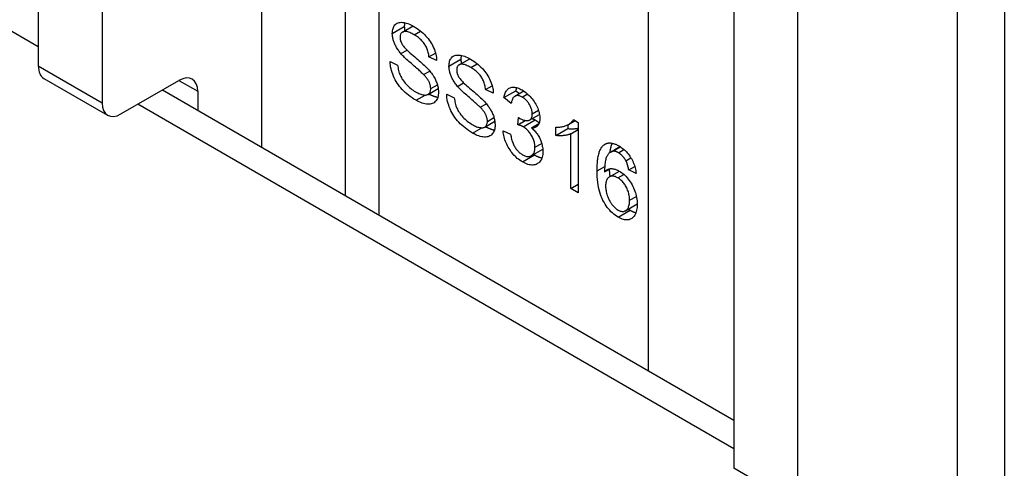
# Model space of a CAD drawing. Header units: inches. Extents: x 378.5 to 447.1, y 142.6 to 213.3.
# Tile 54 of 112: x 445.9 to 447.1, y 178.1 to 178.6. Entities that reach past the tile are written whole.
import ezdxf

# ---------------------------------------------------------------- set-up
doc = ezdxf.new("R2010")
doc.units = ezdxf.units.IN
doc.header["$MEASUREMENT"] = 0
doc.layers.add('Visible Edges(ANSI)', color=7, linetype='Continuous', lineweight=25)
doc.layers.add('Visible Tangent Edges(ANSI)', color=7, linetype='Continuous', lineweight=25)

msp = doc.modelspace()

# ---------------------------------------------------------------- linework, layer by layer
at = {"layer": 'Visible Edges(ANSI)'}
for p, q in [((446.327, 179.3968), (446.327, 178.3984)), ((445.9699, 179.3145), (445.9699, 178.5486)), ((446.0442, 179.2716), (446.0442, 178.5057)), ((447.0944, 179.1153), (447.0944, 177.074)), ((446.7796, 178.847), (446.7796, 178.0812)), ((446.8538, 178.8042), (446.8538, 178.0383)), ((446.3938, 178.5882), (446.4062, 178.5954)), ((446.392, 178.5633), (446.3991, 178.5673)), ((446.3794, 178.554), (446.3882, 178.5498)), ((446.4246, 178.5595), (446.4323, 178.5639)), ((446.4336, 178.5551), (446.4246, 178.5595)), ((446.4597, 178.5502), (446.4721, 178.5573)), ((446.4184, 178.5389), (446.4255, 178.543)), ((445.9764, 178.5344), (446.0506, 178.4916)), ((446.0661, 178.4931), (446.1336, 178.5321)), ((446.1145, 178.5211), (446.7796, 178.1371)), ((446.1556, 178.5194), (446.1556, 178.4974)), ((446.4236, 178.5159), (446.4354, 178.5227)), ((446.458, 178.5252), (446.465, 178.5293)), ((446.4906, 178.5214), (446.4982, 178.5258)), ((446.4995, 178.5171), (446.4906, 178.5214)), ((446.5118, 178.5121), (446.5257, 178.5201)), ((446.5246, 178.5137), (446.535, 178.5198)), ((446.5257, 178.5201), (446.5299, 178.5168)), ((446.4453, 178.516), (446.4541, 178.5117)), ((446.5205, 178.5053), (446.5118, 178.5121)), ((446.4843, 178.5008), (446.4915, 178.505)), ((446.5281, 178.4806), (446.529, 178.4889)), ((446.5281, 178.4806), (446.5366, 178.4855)), ((446.542, 178.4861), (446.5533, 178.4926)), ((446.5872, 178.481), (446.5947, 178.4854)), ((446.5929, 178.4865), (446.5985, 178.4832)), ((446.4896, 178.4779), (446.5013, 178.4846)), ((446.5109, 178.4734), (446.5196, 178.4697)), ((446.544, 178.4769), (446.5527, 178.482)), ((446.5724, 178.4681), (446.5724, 178.4778)), ((446.5724, 178.4681), (446.5863, 178.4761)), ((446.5863, 178.4806), (446.5863, 178.4761)), ((446.5898, 178.4701), (446.5985, 178.4751)), ((446.5985, 178.4832), (446.5985, 178.4013)), ((446.5898, 178.4063), (446.5898, 178.4701)), ((446.5437, 178.4446), (446.5571, 178.4523)), ((446.636, 178.4488), (446.647, 178.4551)), ((446.6379, 178.4496), (446.6473, 178.455)), ((446.6539, 178.4387), (446.6598, 178.4421)), ((446.629, 178.4257), (446.6354, 178.4294)), ((446.6572, 178.4281), (446.6642, 178.4322)), ((446.6658, 178.424), (446.6572, 178.4281)), ((446.6346, 178.4199), (446.6463, 178.4266)), ((446.5898, 178.4063), (446.5985, 178.4113)), ((446.5985, 178.4013), (446.5898, 178.4063)), ((446.6535, 178.3806), (446.6671, 178.3885))]:
    msp.add_line(p, q, dxfattribs=at)
at = {"layer": 'Visible Edges(ANSI)', "flags": 128}
for points in [[(446.382, 178.5868), (446.3821, 178.5883), (446.3822, 178.5897), (446.3824, 178.5911), (446.3828, 178.5923), (446.3832, 178.5935), (446.3837, 178.5946), (446.3843, 178.5957), (446.3851, 178.5966), (446.3859, 178.5974), (446.3868, 178.5981), (446.3877, 178.5987), (446.3888, 178.5991), (446.39, 178.5995), (446.3912, 178.5996), (446.3925, 178.5997), (446.394, 178.5996), (446.3954, 178.5994), (446.397, 178.5991), (446.3985, 178.5987), (446.4001, 178.5981), (446.4018, 178.5975), (446.4035, 178.5967), (446.4052, 178.5959), (446.407, 178.5949)], [(446.4073, 178.5852), (446.406, 178.5859), (446.4046, 178.5866), (446.4034, 178.5872), (446.4022, 178.5877), (446.4011, 178.5882), (446.4, 178.5885), (446.399, 178.5888), (446.398, 178.5889), (446.3972, 178.589), (446.3964, 178.589), (446.3956, 178.5889), (446.3949, 178.5887), (446.3943, 178.5885), (446.3937, 178.5882), (446.3932, 178.5878), (446.3928, 178.5874), (446.3923, 178.587), (446.392, 178.5864), (446.3917, 178.5859), (446.3915, 178.5853), (446.3913, 178.5846), (446.3911, 178.5839), (446.391, 178.5831), (446.391, 178.5823)], [(446.3964, 178.5992), (446.3964, 178.5991), (446.3963, 178.5989), (446.3963, 178.5987), (446.3963, 178.5985), (446.3962, 178.5984), (446.3962, 178.5982), (446.3962, 178.598), (446.3961, 178.5978), (446.3961, 178.5977), (446.3961, 178.5975), (446.3961, 178.5973), (446.3961, 178.5971), (446.396, 178.5969), (446.396, 178.5967), (446.396, 178.5966), (446.396, 178.5964), (446.396, 178.5962), (446.396, 178.596), (446.396, 178.5958), (446.3959, 178.5956), (446.3959, 178.5954), (446.3959, 178.5952), (446.3959, 178.595), (446.3959, 178.5948)], [(446.3959, 178.5948), (446.3959, 178.5946), (446.3959, 178.5944), (446.3959, 178.5942), (446.396, 178.594), (446.396, 178.5938), (446.396, 178.5936), (446.396, 178.5933), (446.396, 178.5931), (446.396, 178.5929), (446.396, 178.5927), (446.396, 178.5925), (446.3961, 178.5923), (446.3961, 178.5921), (446.3961, 178.5919), (446.3961, 178.5917), (446.3962, 178.5914), (446.3962, 178.5912), (446.3962, 178.591), (446.3962, 178.5908), (446.3963, 178.5906), (446.3963, 178.5904), (446.3964, 178.5902), (446.3964, 178.5899), (446.3964, 178.5897)], [(446.407, 178.5949), (446.4089, 178.5937), (446.4108, 178.5925), (446.4126, 178.5912), (446.4144, 178.5899), (446.4161, 178.5885), (446.4177, 178.587), (446.4193, 178.5855), (446.4208, 178.584), (446.4223, 178.5823), (446.4237, 178.5807), (446.425, 178.579), (446.4262, 178.5773), (446.4273, 178.5755), (446.4283, 178.5737), (446.4293, 178.5719), (446.4301, 178.57), (446.4309, 178.5681), (446.4316, 178.5662), (446.4321, 178.5643), (446.4326, 178.5625), (446.433, 178.5606), (446.4333, 178.5588), (446.4335, 178.557), (446.4336, 178.5551)], [(446.392, 178.5633), (446.3912, 178.5642), (446.3904, 178.5652), (446.3897, 178.5662), (446.389, 178.5672), (446.3883, 178.5682), (446.3876, 178.5692), (446.387, 178.5702), (446.3864, 178.5712), (446.3859, 178.5722), (446.3854, 178.5732), (446.3849, 178.5742), (446.3845, 178.5752), (446.3841, 178.5762), (446.3837, 178.5772), (446.3834, 178.5782), (446.3831, 178.5791), (446.3829, 178.5801), (446.3826, 178.5811), (446.3824, 178.582), (446.3823, 178.583), (446.3822, 178.584), (446.3821, 178.5849), (446.382, 178.5858), (446.382, 178.5868)], [(446.391, 178.5823), (446.391, 178.582), (446.391, 178.5816), (446.3911, 178.5812), (446.3911, 178.5809), (446.3911, 178.5805), (446.3912, 178.5801), (446.3913, 178.5797), (446.3913, 178.5794), (446.3914, 178.579), (446.3915, 178.5786), (446.3916, 178.5783), (446.3917, 178.5779), (446.3918, 178.5775), (446.392, 178.5772), (446.3921, 178.5768), (446.3922, 178.5764), (446.3924, 178.5761), (446.3926, 178.5757), (446.3927, 178.5753), (446.3929, 178.5749), (446.3931, 178.5746), (446.3933, 178.5742), (446.3935, 178.5738), (446.3938, 178.5735)], [(446.4246, 178.5595), (446.4245, 178.5608), (446.4243, 178.5622), (446.4241, 178.5635), (446.4238, 178.5647), (446.4235, 178.566), (446.4231, 178.5672), (446.4226, 178.5684), (446.4222, 178.5696), (446.4216, 178.5707), (446.421, 178.5719), (446.4204, 178.573), (446.4197, 178.574), (446.419, 178.5751), (446.4182, 178.5761), (446.4174, 178.5771), (446.4165, 178.5781), (446.4155, 178.5791), (446.4145, 178.58), (446.4135, 178.5809), (446.4124, 178.5818), (446.4112, 178.5827), (446.41, 178.5835), (446.4087, 178.5844), (446.4073, 178.5852)], [(446.3938, 178.5735), (446.3943, 178.5727), (446.3949, 178.5719), (446.3957, 178.5709), (446.3966, 178.57), (446.3976, 178.5689), (446.3987, 178.5678), (446.3999, 178.5666), (446.4013, 178.5653), (446.4028, 178.5639), (446.4044, 178.5625), (446.4061, 178.561), (446.408, 178.5595), (446.4098, 178.5579), (446.4116, 178.5564), (446.4132, 178.555), (446.4148, 178.5536), (446.4163, 178.5523), (446.4176, 178.5511), (446.4189, 178.5499), (446.42, 178.5489), (446.4211, 178.5478), (446.4221, 178.5469), (446.4229, 178.546), (446.4237, 178.5452)], [(446.4096, 178.509), (446.4072, 178.5104), (446.4049, 178.5118), (446.4028, 178.5133), (446.4007, 178.5149), (446.3987, 178.5165), (446.3969, 178.5181), (446.3951, 178.5198), (446.3934, 178.5215), (446.3919, 178.5233), (446.3904, 178.5251), (446.389, 178.527), (446.3877, 178.5289), (446.3864, 178.5308), (446.3853, 178.5329), (446.3843, 178.5349), (446.3833, 178.5371), (446.3824, 178.5392), (446.3817, 178.5414), (446.381, 178.5435), (446.3805, 178.5456), (446.38, 178.5477), (446.3797, 178.5498), (446.3795, 178.5519), (446.3794, 178.554)], [(446.4184, 178.5389), (446.4179, 178.5394), (446.4173, 178.54), (446.4165, 178.5407), (446.4157, 178.5415), (446.4148, 178.5423), (446.4138, 178.5432), (446.4127, 178.5442), (446.4115, 178.5452), (446.4102, 178.5464), (446.4088, 178.5476), (446.4073, 178.5488), (446.4058, 178.5502), (446.4042, 178.5516), (446.4027, 178.5529), (446.4012, 178.5541), (446.3999, 178.5554), (446.3986, 178.5565), (446.3974, 178.5576), (446.3963, 178.5587), (446.3953, 178.5597), (446.3944, 178.5607), (446.3935, 178.5616), (446.3927, 178.5624), (446.392, 178.5633)], [(446.4479, 178.5487), (446.448, 178.5502), (446.4481, 178.5517), (446.4484, 178.553), (446.4487, 178.5543), (446.4491, 178.5555), (446.4496, 178.5566), (446.4503, 178.5576), (446.451, 178.5585), (446.4518, 178.5594), (446.4527, 178.5601), (446.4537, 178.5606), (446.4547, 178.5611), (446.4559, 178.5614), (446.4571, 178.5616), (446.4585, 178.5616), (446.4599, 178.5616), (446.4614, 178.5614), (446.4629, 178.561), (446.4644, 178.5606), (446.466, 178.5601), (446.4677, 178.5594), (446.4694, 178.5587), (446.4711, 178.5578), (446.4729, 178.5568)], [(446.4623, 178.5612), (446.4623, 178.561), (446.4622, 178.5608), (446.4622, 178.5607), (446.4622, 178.5605), (446.4621, 178.5603), (446.4621, 178.5601), (446.4621, 178.56), (446.4621, 178.5598), (446.462, 178.5596), (446.462, 178.5594), (446.462, 178.5592), (446.462, 178.5591), (446.4619, 178.5589), (446.4619, 178.5587), (446.4619, 178.5585), (446.4619, 178.5583), (446.4619, 178.5581), (446.4619, 178.5579), (446.4619, 178.5577), (446.4619, 178.5575), (446.4619, 178.5574), (446.4619, 178.5572), (446.4619, 178.557), (446.4619, 178.5568)], [(446.4619, 178.5568), (446.4619, 178.5565), (446.4619, 178.5563), (446.4619, 178.5561), (446.4619, 178.5559), (446.4619, 178.5557), (446.4619, 178.5555), (446.4619, 178.5553), (446.4619, 178.5551), (446.4619, 178.5549), (446.4619, 178.5547), (446.462, 178.5544), (446.462, 178.5542), (446.462, 178.554), (446.462, 178.5538), (446.462, 178.5536), (446.4621, 178.5534), (446.4621, 178.5532), (446.4621, 178.553), (446.4622, 178.5527), (446.4622, 178.5525), (446.4622, 178.5523), (446.4623, 178.5521), (446.4623, 178.5519), (446.4623, 178.5517)], [(446.4729, 178.5568), (446.4748, 178.5557), (446.4767, 178.5545), (446.4785, 178.5532), (446.4803, 178.5518), (446.482, 178.5504), (446.4836, 178.549), (446.4852, 178.5475), (446.4868, 178.5459), (446.4882, 178.5443), (446.4896, 178.5426), (446.4909, 178.5409), (446.4921, 178.5392), (446.4932, 178.5374), (446.4942, 178.5356), (446.4952, 178.5338), (446.496, 178.5319), (446.4968, 178.53), (446.4975, 178.5282), (446.4981, 178.5263), (446.4985, 178.5244), (446.4989, 178.5226), (446.4992, 178.5207), (446.4994, 178.5189), (446.4995, 178.5171)], [(446.3882, 178.5498), (446.3884, 178.5482), (446.3886, 178.5466), (446.3889, 178.5451), (446.3893, 178.5436), (446.3897, 178.5421), (446.3901, 178.5407), (446.3906, 178.5393), (446.3912, 178.538), (446.3918, 178.5367), (446.3925, 178.5354), (446.3932, 178.5341), (446.3941, 178.5328), (446.395, 178.5315), (446.396, 178.5302), (446.3971, 178.5288), (446.3983, 178.5275), (446.3995, 178.5263), (446.4008, 178.525), (446.4021, 178.5239), (446.4034, 178.5228), (446.4048, 178.5217), (446.4062, 178.5207), (446.4076, 178.5197), (446.4091, 178.5188)], [(446.4237, 178.5452), (446.4247, 178.544), (446.4256, 178.5429), (446.4266, 178.5418), (446.4274, 178.5406), (446.4282, 178.5395), (446.429, 178.5384), (446.4298, 178.5372), (446.4304, 178.5361), (446.4311, 178.535), (446.4317, 178.5338), (446.4322, 178.5327), (446.4328, 178.5316), (446.4332, 178.5305), (446.4337, 178.5294), (446.434, 178.5282), (446.4344, 178.5271), (446.4347, 178.526), (446.435, 178.5249), (446.4352, 178.5238), (446.4354, 178.5227), (446.4355, 178.5216), (446.4356, 178.5205), (446.4357, 178.5194), (446.4357, 178.5183)], [(446.458, 178.5252), (446.4571, 178.5262), (446.4563, 178.5272), (446.4556, 178.5282), (446.4549, 178.5292), (446.4542, 178.5302), (446.4535, 178.5312), (446.4529, 178.5322), (446.4524, 178.5332), (446.4518, 178.5342), (446.4513, 178.5352), (446.4508, 178.5361), (446.4504, 178.5371), (446.45, 178.5381), (446.4497, 178.5391), (446.4493, 178.5401), (446.449, 178.5411), (446.4488, 178.5421), (446.4486, 178.543), (446.4484, 178.544), (446.4482, 178.5449), (446.4481, 178.5459), (446.448, 178.5468), (446.4479, 178.5478), (446.4479, 178.5487)], [(446.4733, 178.5471), (446.4719, 178.5479), (446.4706, 178.5486), (446.4693, 178.5492), (446.4681, 178.5497), (446.467, 178.5501), (446.4659, 178.5505), (446.4649, 178.5507), (446.464, 178.5509), (446.4631, 178.551), (446.4623, 178.5509), (446.4615, 178.5508), (446.4608, 178.5507), (446.4602, 178.5504), (446.4596, 178.5501), (446.4591, 178.5498), (446.4587, 178.5494), (446.4583, 178.5489), (446.4579, 178.5484), (446.4576, 178.5478), (446.4574, 178.5472), (446.4572, 178.5466), (446.457, 178.5458), (446.457, 178.5451), (446.4569, 178.5443)], [(446.4569, 178.5443), (446.4569, 178.5439), (446.457, 178.5435), (446.457, 178.5432), (446.457, 178.5428), (446.4571, 178.5424), (446.4571, 178.5421), (446.4572, 178.5417), (446.4572, 178.5413), (446.4573, 178.541), (446.4574, 178.5406), (446.4575, 178.5402), (446.4576, 178.5398), (446.4577, 178.5395), (446.4579, 178.5391), (446.458, 178.5387), (446.4582, 178.5384), (446.4583, 178.538), (446.4585, 178.5376), (446.4587, 178.5373), (446.4588, 178.5369), (446.459, 178.5365), (446.4592, 178.5361), (446.4595, 178.5358), (446.4597, 178.5354)], [(446.4906, 178.5214), (446.4904, 178.5228), (446.4902, 178.5241), (446.49, 178.5254), (446.4897, 178.5267), (446.4894, 178.5279), (446.489, 178.5292), (446.4886, 178.5304), (446.4881, 178.5315), (446.4875, 178.5327), (446.487, 178.5338), (446.4863, 178.5349), (446.4857, 178.536), (446.4849, 178.537), (446.4841, 178.5381), (446.4833, 178.5391), (446.4824, 178.5401), (446.4815, 178.541), (446.4805, 178.542), (446.4794, 178.5429), (446.4783, 178.5438), (446.4771, 178.5446), (446.4759, 178.5455), (446.4746, 178.5463), (446.4733, 178.5471)], [(446.4267, 178.5226), (446.4267, 178.5232), (446.4266, 178.5239), (446.4266, 178.5245), (446.4265, 178.5252), (446.4264, 178.5258), (446.4262, 178.5265), (446.426, 178.5271), (446.4258, 178.5278), (446.4256, 178.5284), (446.4254, 178.5291), (446.4251, 178.5297), (446.4248, 178.5304), (446.4244, 178.5311), (446.4241, 178.5317), (446.4237, 178.5324), (446.4232, 178.5331), (446.4227, 178.5338), (446.4222, 178.5345), (446.4217, 178.5352), (446.4211, 178.5359), (446.4205, 178.5367), (446.4198, 178.5374), (446.4191, 178.5381), (446.4184, 178.5389)], [(446.4597, 178.5354), (446.4602, 178.5346), (446.4608, 178.5338), (446.4616, 178.5329), (446.4625, 178.5319), (446.4635, 178.5308), (446.4646, 178.5297), (446.4658, 178.5285), (446.4672, 178.5272), (446.4687, 178.5259), (446.4703, 178.5245), (446.472, 178.523), (446.4739, 178.5214), (446.4757, 178.5199), (446.4775, 178.5184), (446.4792, 178.5169), (446.4807, 178.5156), (446.4822, 178.5143), (446.4835, 178.513), (446.4848, 178.5119), (446.486, 178.5108), (446.487, 178.5098), (446.488, 178.5088), (446.4888, 178.5079), (446.4896, 178.5071)], [(446.4091, 178.5188), (446.4104, 178.5181), (446.4117, 178.5175), (446.413, 178.5169), (446.4142, 178.5164), (446.4153, 178.516), (446.4164, 178.5157), (446.4175, 178.5154), (446.4186, 178.5152), (446.4196, 178.5151), (446.4205, 178.5151), (446.4214, 178.5152), (446.4222, 178.5153), (446.4229, 178.5156), (446.4236, 178.5159), (446.4242, 178.5163), (446.4247, 178.5167), (446.4252, 178.5173), (446.4256, 178.5179), (446.4259, 178.5185), (446.4262, 178.5192), (446.4264, 178.52), (446.4266, 178.5208), (446.4267, 178.5217), (446.4267, 178.5226)], [(446.4843, 178.5008), (446.4838, 178.5014), (446.4832, 178.502), (446.4824, 178.5026), (446.4816, 178.5034), (446.4807, 178.5042), (446.4797, 178.5051), (446.4786, 178.5061), (446.4774, 178.5072), (446.4761, 178.5083), (446.4747, 178.5095), (446.4733, 178.5108), (446.4717, 178.5121), (446.4701, 178.5135), (446.4686, 178.5148), (446.4671, 178.5161), (446.4658, 178.5173), (446.4645, 178.5185), (446.4634, 178.5196), (446.4623, 178.5206), (446.4612, 178.5217), (446.4603, 178.5226), (446.4594, 178.5235), (446.4587, 178.5244), (446.458, 178.5252)], [(446.5118, 178.5121), (446.5121, 178.5136), (446.5124, 178.515), (446.5129, 178.5162), (446.5133, 178.5174), (446.5138, 178.5185), (446.5144, 178.5195), (446.5151, 178.5204), (446.5157, 178.5212), (446.5165, 178.522), (446.5173, 178.5226), (446.5181, 178.5231), (446.519, 178.5235), (446.52, 178.5239), (446.521, 178.5241), (446.522, 178.5242), (446.5231, 178.5243), (446.5242, 178.5242), (446.5254, 178.524), (446.5266, 178.5238), (446.5278, 178.5234), (446.5291, 178.5229), (446.5304, 178.5224), (446.5317, 178.5217), (446.5331, 178.521)], [(446.5266, 178.5238), (446.5266, 178.5236), (446.5265, 178.5235), (446.5265, 178.5233), (446.5264, 178.5232), (446.5264, 178.5231), (446.5263, 178.5229), (446.5263, 178.5228), (446.5263, 178.5226), (446.5262, 178.5225), (446.5262, 178.5223), (446.5261, 178.5222), (446.5261, 178.522), (446.5261, 178.5219), (446.526, 178.5217), (446.526, 178.5216), (446.526, 178.5214), (446.5259, 178.5213), (446.5259, 178.5211), (446.5259, 178.5209), (446.5258, 178.5208), (446.5258, 178.5206), (446.5258, 178.5205), (446.5257, 178.5203), (446.5257, 178.5201)], [(446.5331, 178.521), (446.5345, 178.5201), (446.5359, 178.5192), (446.5373, 178.5181), (446.5386, 178.517), (446.5399, 178.5159), (446.5412, 178.5146), (446.5425, 178.5133), (446.5437, 178.512), (446.5449, 178.5105), (446.546, 178.5091), (446.5471, 178.5076), (446.548, 178.5061), (446.5489, 178.5046), (446.5498, 178.503), (446.5505, 178.5014), (446.5512, 178.4998), (446.5518, 178.4982), (446.5523, 178.4967), (446.5528, 178.4951), (446.5531, 178.4936), (446.5534, 178.4921), (446.5536, 178.4907), (446.5537, 178.4893), (446.5538, 178.4879)], [(446.4357, 178.5183), (446.4356, 178.5167), (446.4355, 178.5152), (446.4352, 178.5138), (446.4349, 178.5124), (446.4344, 178.5112), (446.4339, 178.51), (446.4332, 178.5089), (446.4325, 178.5079), (446.4316, 178.507), (446.4307, 178.5062), (446.4296, 178.5056), (446.4285, 178.5051), (446.4273, 178.5047), (446.426, 178.5044), (446.4246, 178.5043), (446.4232, 178.5043), (446.4216, 178.5044), (446.42, 178.5047), (446.4184, 178.5051), (446.4167, 178.5056), (446.415, 178.5063), (446.4132, 178.507), (446.4114, 178.5079), (446.4096, 178.509)], [(446.4245, 178.5164), (446.425, 178.5162), (446.4254, 178.5159), (446.4259, 178.5157), (446.4264, 178.5154), (446.4268, 178.5152), (446.4273, 178.515), (446.4277, 178.5148), (446.4282, 178.5146), (446.4286, 178.5144), (446.4291, 178.5142), (446.4295, 178.5141), (446.4299, 178.5139), (446.4304, 178.5137), (446.4308, 178.5136), (446.4312, 178.5135), (446.4316, 178.5133), (446.4321, 178.5132), (446.4325, 178.5131), (446.4329, 178.513), (446.4333, 178.5129), (446.4337, 178.5128), (446.4341, 178.5127), (446.4345, 178.5126), (446.4349, 178.5126)], [(446.4755, 178.4709), (446.4731, 178.4723), (446.4708, 178.4738), (446.4687, 178.4753), (446.4666, 178.4768), (446.4647, 178.4784), (446.4628, 178.48), (446.461, 178.4817), (446.4594, 178.4834), (446.4578, 178.4852), (446.4563, 178.487), (446.4549, 178.4889), (446.4536, 178.4908), (446.4524, 178.4928), (446.4512, 178.4948), (446.4502, 178.4969), (446.4492, 178.499), (446.4483, 178.5012), (446.4476, 178.5033), (446.4469, 178.5054), (446.4464, 178.5075), (446.4459, 178.5097), (446.4456, 178.5118), (446.4454, 178.5139), (446.4453, 178.516)], [(446.4541, 178.5117), (446.4543, 178.5101), (446.4546, 178.5085), (446.4548, 178.507), (446.4552, 178.5055), (446.4556, 178.5041), (446.456, 178.5026), (446.4565, 178.5013), (446.4571, 178.4999), (446.4577, 178.4986), (446.4584, 178.4973), (446.4591, 178.496), (446.46, 178.4947), (446.4609, 178.4934), (446.4619, 178.4921), (446.463, 178.4908), (446.4642, 178.4895), (446.4654, 178.4882), (446.4667, 178.487), (446.468, 178.4858), (446.4693, 178.4847), (446.4707, 178.4836), (446.4721, 178.4826), (446.4736, 178.4817), (446.475, 178.4808)], [(446.5332, 178.5127), (446.5324, 178.5131), (446.5316, 178.5135), (446.5308, 178.5138), (446.5301, 178.5141), (446.5293, 178.5143), (446.5286, 178.5144), (446.5279, 178.5145), (446.5272, 178.5145), (446.5266, 178.5144), (446.526, 178.5143), (446.5254, 178.5141), (446.5248, 178.5139), (446.5243, 178.5135), (446.5238, 178.5131), (446.5233, 178.5127), (446.5228, 178.5121), (446.5224, 178.5115), (446.522, 178.5108), (446.5217, 178.5101), (446.5214, 178.5093), (446.5211, 178.5084), (446.5209, 178.5074), (446.5207, 178.5064), (446.5205, 178.5053)], [(446.5448, 178.4932), (446.5448, 178.4941), (446.5447, 178.4951), (446.5446, 178.496), (446.5445, 178.4969), (446.5443, 178.4978), (446.544, 178.4987), (446.5437, 178.4996), (446.5434, 178.5006), (446.543, 178.5015), (446.5426, 178.5024), (446.5421, 178.5033), (446.5416, 178.5042), (446.541, 178.5051), (446.5405, 178.506), (446.5399, 178.5068), (446.5392, 178.5076), (446.5386, 178.5084), (446.5379, 178.5091), (446.5372, 178.5098), (446.5365, 178.5104), (446.5357, 178.511), (446.5349, 178.5116), (446.5341, 178.5121), (446.5332, 178.5127)], [(446.4926, 178.4845), (446.4926, 178.4852), (446.4926, 178.4858), (446.4925, 178.4865), (446.4924, 178.4871), (446.4923, 178.4878), (446.4921, 178.4884), (446.492, 178.4891), (446.4918, 178.4897), (446.4915, 178.4904), (446.4913, 178.491), (446.491, 178.4917), (446.4907, 178.4924), (446.4904, 178.493), (446.49, 178.4937), (446.4896, 178.4944), (446.4891, 178.4951), (446.4887, 178.4958), (446.4881, 178.4965), (446.4876, 178.4972), (446.487, 178.4979), (446.4864, 178.4986), (446.4857, 178.4993), (446.485, 178.5001), (446.4843, 178.5008)], [(446.4896, 178.5071), (446.4906, 178.506), (446.4916, 178.5048), (446.4925, 178.5037), (446.4933, 178.5026), (446.4942, 178.5014), (446.4949, 178.5003), (446.4957, 178.4992), (446.4964, 178.498), (446.497, 178.4969), (446.4976, 178.4958), (446.4982, 178.4947), (446.4987, 178.4935), (446.4991, 178.4924), (446.4996, 178.4913), (446.5, 178.4902), (446.5003, 178.4891), (446.5006, 178.488), (446.5009, 178.4868), (446.5011, 178.4857), (446.5013, 178.4846), (446.5014, 178.4835), (446.5015, 178.4824), (446.5016, 178.4814), (446.5016, 178.4803)], [(446.529, 178.4889), (446.5291, 178.4888), (446.5291, 178.4887), (446.5292, 178.4887), (446.5293, 178.4886), (446.5294, 178.4886), (446.5294, 178.4885), (446.5295, 178.4885), (446.5296, 178.4885), (446.5296, 178.4884), (446.5297, 178.4884), (446.5297, 178.4883), (446.5298, 178.4883), (446.5299, 178.4883), (446.5299, 178.4882), (446.53, 178.4882), (446.53, 178.4881), (446.5301, 178.4881), (446.5301, 178.4881), (446.5302, 178.4881), (446.5302, 178.488), (446.5303, 178.488), (446.5303, 178.488), (446.5304, 178.4879), (446.5304, 178.4879)], [(446.5304, 178.4879), (446.5313, 178.4874), (446.5322, 178.487), (446.5331, 178.4866), (446.534, 178.4862), (446.5348, 178.4859), (446.5357, 178.4857), (446.5365, 178.4855), (446.5373, 178.4854), (446.5381, 178.4854), (446.5389, 178.4854), (446.5396, 178.4854), (446.5404, 178.4855), (446.5411, 178.4857), (446.5417, 178.4859), (446.5423, 178.4863), (446.5429, 178.4867), (446.5433, 178.4872), (446.5437, 178.4878), (446.5441, 178.4885), (446.5443, 178.4893), (446.5446, 178.4901), (446.5447, 178.4911), (446.5448, 178.4921), (446.5448, 178.4932)], [(446.5538, 178.4879), (446.5538, 178.487), (446.5537, 178.4862), (446.5536, 178.4854), (446.5535, 178.4846), (446.5534, 178.4839), (446.5532, 178.4832), (446.5529, 178.4825), (446.5527, 178.4818), (446.5524, 178.4812), (446.5521, 178.4807), (446.5517, 178.4801), (446.5513, 178.4796), (446.5509, 178.4792), (446.5504, 178.4787), (446.55, 178.4784), (446.5494, 178.478), (446.5489, 178.4777), (446.5483, 178.4775), (446.5477, 178.4773), (446.547, 178.4771), (446.5463, 178.477), (446.5456, 178.4769), (446.5448, 178.4769), (446.544, 178.4769)], [(446.5449, 178.4877), (446.545, 178.4877), (446.5452, 178.4876), (446.5453, 178.4876), (446.5455, 178.4875), (446.5456, 178.4874), (446.5457, 178.4874), (446.5459, 178.4873), (446.546, 178.4873), (446.5462, 178.4872), (446.5463, 178.4871), (446.5464, 178.4871), (446.5466, 178.487), (446.5467, 178.487), (446.5468, 178.4869), (446.547, 178.4868), (446.5471, 178.4868), (446.5472, 178.4867), (446.5474, 178.4866), (446.5475, 178.4866), (446.5476, 178.4865), (446.5477, 178.4864), (446.5478, 178.4864), (446.548, 178.4863), (446.5481, 178.4862)], [(446.5481, 178.4862), (446.5483, 178.4861), (446.5485, 178.486), (446.5487, 178.4859), (446.549, 178.4857), (446.5492, 178.4856), (446.5494, 178.4854), (446.5496, 178.4853), (446.5498, 178.4852), (446.55, 178.485), (446.5502, 178.4849), (446.5504, 178.4847), (446.5506, 178.4846), (446.5508, 178.4844), (446.551, 178.4842), (446.5512, 178.4841), (446.5514, 178.4839), (446.5516, 178.4838), (446.5518, 178.4836), (446.552, 178.4834), (446.5522, 178.4833), (446.5524, 178.4831), (446.5526, 178.4829), (446.5528, 178.4827), (446.553, 178.4826)], [(446.5724, 178.4778), (446.5736, 178.4777), (446.5748, 178.4778), (446.576, 178.4778), (446.5771, 178.4779), (446.5782, 178.478), (446.5792, 178.4782), (446.5803, 178.4784), (446.5813, 178.4786), (446.5823, 178.4789), (446.5833, 178.4792), (446.5842, 178.4796), (446.5851, 178.48), (446.586, 178.4804), (446.5869, 178.4809), (446.5877, 178.4813), (446.5884, 178.4818), (446.5891, 178.4823), (446.5898, 178.4828), (446.5904, 178.4834), (446.591, 178.484), (446.5915, 178.4846), (446.592, 178.4852), (446.5925, 178.4858), (446.5929, 178.4865)], [(446.475, 178.4808), (446.4764, 178.4801), (446.4776, 178.4794), (446.4789, 178.4788), (446.4801, 178.4783), (446.4812, 178.4779), (446.4824, 178.4776), (446.4834, 178.4773), (446.4845, 178.4772), (446.4855, 178.4771), (446.4864, 178.4771), (446.4873, 178.4771), (446.4881, 178.4773), (446.4888, 178.4775), (446.4895, 178.4778), (446.4901, 178.4782), (446.4906, 178.4787), (446.4911, 178.4792), (446.4915, 178.4798), (446.4918, 178.4805), (446.4921, 178.4812), (446.4923, 178.4819), (446.4925, 178.4827), (446.4926, 178.4836), (446.4926, 178.4845)], [(446.5016, 178.4803), (446.5016, 178.4787), (446.5014, 178.4772), (446.5012, 178.4757), (446.5008, 178.4744), (446.5003, 178.4731), (446.4998, 178.472), (446.4991, 178.4709), (446.4984, 178.4698), (446.4975, 178.4689), (446.4966, 178.4682), (446.4956, 178.4675), (446.4944, 178.467), (446.4932, 178.4666), (446.4919, 178.4664), (446.4906, 178.4662), (446.4891, 178.4662), (446.4875, 178.4664), (446.486, 178.4666), (446.4843, 178.467), (446.4826, 178.4676), (446.4809, 178.4682), (446.4792, 178.469), (446.4773, 178.4699), (446.4755, 178.4709)], [(446.4904, 178.4784), (446.4909, 178.4781), (446.4914, 178.4779), (446.4918, 178.4776), (446.4923, 178.4774), (446.4927, 178.4772), (446.4932, 178.477), (446.4936, 178.4768), (446.4941, 178.4766), (446.4945, 178.4764), (446.495, 178.4762), (446.4954, 178.476), (446.4958, 178.4759), (446.4963, 178.4757), (446.4967, 178.4755), (446.4971, 178.4754), (446.4976, 178.4753), (446.498, 178.4752), (446.4984, 178.475), (446.4988, 178.4749), (446.4992, 178.4748), (446.4996, 178.4747), (446.5, 178.4747), (446.5004, 178.4746), (446.5008, 178.4745)], [(446.5334, 178.4374), (446.5319, 178.4384), (446.5304, 178.4394), (446.5289, 178.4404), (446.5275, 178.4415), (446.5262, 178.4427), (446.5249, 178.444), (446.5236, 178.4453), (446.5224, 178.4467), (446.5212, 178.4481), (446.5201, 178.4496), (446.519, 178.4512), (446.5179, 178.4528), (446.517, 178.4545), (446.516, 178.4561), (446.5152, 178.4578), (446.5144, 178.4595), (446.5137, 178.4612), (446.5131, 178.4629), (446.5126, 178.4647), (446.5121, 178.4664), (446.5117, 178.4681), (446.5114, 178.4699), (446.5111, 178.4717), (446.5109, 178.4734)], [(446.5342, 178.4782), (446.534, 178.4783), (446.5338, 178.4784), (446.5335, 178.4786), (446.5333, 178.4787), (446.5331, 178.4788), (446.5329, 178.4789), (446.5326, 178.479), (446.5324, 178.4791), (446.5322, 178.4792), (446.5319, 178.4793), (446.5317, 178.4794), (446.5314, 178.4795), (446.5312, 178.4796), (446.5309, 178.4797), (446.5306, 178.4798), (446.5304, 178.4799), (446.5301, 178.48), (446.5298, 178.4801), (446.5295, 178.4802), (446.5293, 178.4803), (446.529, 178.4804), (446.5287, 178.4804), (446.5284, 178.4805), (446.5281, 178.4806)], [(446.548, 178.4543), (446.548, 178.4555), (446.5479, 178.4566), (446.5478, 178.4578), (446.5476, 178.4589), (446.5473, 178.4601), (446.547, 178.4612), (446.5467, 178.4623), (446.5463, 178.4635), (446.5458, 178.4646), (446.5453, 178.4657), (446.5447, 178.4669), (446.5441, 178.468), (446.5434, 178.4691), (446.5427, 178.4701), (446.542, 178.4712), (446.5413, 178.4721), (446.5405, 178.473), (446.5397, 178.4739), (446.5388, 178.4747), (446.538, 178.4755), (446.537, 178.4763), (446.5361, 178.477), (446.5352, 178.4776), (446.5342, 178.4782)], [(446.544, 178.4769), (446.5451, 178.476), (446.546, 178.4751), (446.547, 178.4742), (446.5479, 178.4732), (446.5488, 178.4722), (446.5496, 178.4711), (446.5504, 178.4701), (446.5512, 178.469), (446.5519, 178.4679), (446.5526, 178.4667), (446.5532, 178.4656), (446.5538, 178.4644), (446.5543, 178.4632), (446.5548, 178.4619), (446.5553, 178.4607), (446.5557, 178.4595), (446.5561, 178.4582), (446.5564, 178.457), (446.5566, 178.4557), (446.5568, 178.4544), (446.557, 178.4531), (446.5571, 178.4518), (446.5572, 178.4505), (446.5572, 178.4492)], [(446.5863, 178.4761), (446.5868, 178.476), (446.5872, 178.476), (446.5877, 178.4759), (446.5882, 178.4759), (446.5886, 178.4759), (446.5891, 178.4758), (446.5896, 178.4758), (446.5901, 178.4758), (446.5906, 178.4758), (446.5911, 178.4758), (446.5916, 178.4758), (446.5921, 178.4758), (446.5926, 178.4758), (446.5931, 178.4758), (446.5937, 178.4759), (446.5942, 178.4759), (446.5948, 178.476), (446.5953, 178.476), (446.5959, 178.4761), (446.5964, 178.4761), (446.5969, 178.4762), (446.5975, 178.4763), (446.598, 178.4764), (446.5985, 178.4765)], [(446.5196, 178.4697), (446.5199, 178.4682), (446.5202, 178.4667), (446.5205, 178.4653), (446.5208, 178.4639), (446.5212, 178.4625), (446.5216, 178.4612), (446.5221, 178.46), (446.5225, 178.4588), (446.523, 178.4577), (446.5236, 178.4566), (446.5241, 178.4555), (446.5247, 178.4545), (446.5253, 178.4536), (446.5259, 178.4526), (446.5266, 178.4518), (446.5273, 178.4509), (446.528, 178.4501), (446.5287, 178.4494), (446.5294, 178.4487), (446.5302, 178.448), (446.531, 178.4474), (446.5318, 178.4468), (446.5326, 178.4462), (446.5335, 178.4457)], [(446.5898, 178.4701), (446.5892, 178.4699), (446.5887, 178.4696), (446.5881, 178.4694), (446.5875, 178.4692), (446.5868, 178.469), (446.5862, 178.4688), (446.5855, 178.4686), (446.5847, 178.4685), (446.584, 178.4683), (446.5832, 178.4682), (446.5824, 178.4681), (446.5816, 178.468), (446.5807, 178.4679), (446.5799, 178.4678), (446.5791, 178.4678), (446.5783, 178.4678), (446.5775, 178.4678), (446.5767, 178.4678), (446.576, 178.4678), (446.5752, 178.4678), (446.5745, 178.4678), (446.5738, 178.4679), (446.5731, 178.468), (446.5724, 178.4681)], [(446.5335, 178.4457), (446.5345, 178.4451), (446.5355, 178.4447), (446.5364, 178.4443), (446.5373, 178.444), (446.5382, 178.4438), (446.5391, 178.4437), (446.54, 178.4436), (446.5408, 178.4436), (446.5416, 178.4438), (446.5424, 178.444), (446.5431, 178.4443), (446.5438, 178.4446), (446.5445, 178.4451), (446.5451, 178.4456), (446.5457, 178.4462), (446.5461, 178.4468), (446.5466, 178.4475), (446.547, 178.4483), (446.5473, 178.4491), (446.5475, 178.4501), (446.5478, 178.451), (446.5479, 178.4521), (446.548, 178.4532), (446.548, 178.4543)], [(446.6203, 178.4268), (446.6204, 178.4288), (446.6204, 178.4307), (446.6205, 178.4325), (446.6206, 178.4342), (446.6207, 178.4359), (446.6208, 178.4376), (446.621, 178.4392), (446.6212, 178.4407), (446.6214, 178.4421), (446.6217, 178.4435), (446.6219, 178.4449), (446.6222, 178.4462), (446.6226, 178.4474), (446.6229, 178.4486), (446.6233, 178.4497), (446.6237, 178.4507), (446.6242, 178.4517), (446.6246, 178.4526), (446.6251, 178.4535), (446.6256, 178.4543), (446.6262, 178.455), (446.6267, 178.4557), (446.6273, 178.4563), (446.6279, 178.4569)], [(446.6279, 178.4569), (446.6285, 178.4573), (446.6291, 178.4577), (446.6297, 178.4581), (446.6303, 178.4584), (446.6309, 178.4587), (446.6315, 178.4589), (446.6322, 178.4591), (446.6328, 178.4592), (446.6335, 178.4593), (446.6342, 178.4594), (446.6349, 178.4594), (446.6357, 178.4594), (446.6364, 178.4593), (446.6372, 178.4592), (446.638, 178.4591), (446.6388, 178.4589), (446.6396, 178.4587), (446.6404, 178.4584), (446.6413, 178.4581), (446.6421, 178.4578), (446.643, 178.4574), (446.6439, 178.4569), (446.6448, 178.4564), (446.6457, 178.4559)], [(446.6378, 178.4591), (446.6377, 178.4588), (446.6375, 178.4584), (446.6374, 178.458), (446.6372, 178.4576), (446.6371, 178.4572), (446.6369, 178.4568), (446.6368, 178.4564), (446.6367, 178.456), (446.6365, 178.4555), (446.6364, 178.4551), (446.6363, 178.4547), (446.6362, 178.4542), (446.636, 178.4537), (446.6359, 178.4533), (446.6358, 178.4528), (446.6357, 178.4523), (446.6356, 178.4518), (446.6355, 178.4513), (446.6354, 178.4508), (446.6353, 178.4503), (446.6353, 178.4497), (446.6352, 178.4492), (446.6351, 178.4487), (446.635, 178.4481)], [(446.6457, 178.4559), (446.6471, 178.4551), (446.6484, 178.4542), (446.6497, 178.4533), (446.651, 178.4523), (446.6522, 178.4513), (446.6533, 178.4502), (446.6544, 178.4491), (446.6555, 178.4479), (446.6566, 178.4466), (446.6576, 178.4453), (446.6585, 178.444), (446.6594, 178.4426), (446.6603, 178.4412), (446.6611, 178.4397), (446.6618, 178.4383), (446.6625, 178.4368), (446.6631, 178.4352), (446.6637, 178.4337), (446.6642, 178.4321), (446.6646, 178.4306), (446.665, 178.4289), (446.6654, 178.4273), (446.6656, 178.4257), (446.6658, 178.424)], [(446.5572, 178.4492), (446.5572, 178.4475), (446.557, 178.4459), (446.5568, 178.4443), (446.5565, 178.4429), (446.5561, 178.4416), (446.5555, 178.4403), (446.5549, 178.4392), (446.5542, 178.4382), (446.5534, 178.4372), (446.5525, 178.4364), (446.5515, 178.4357), (446.5505, 178.435), (446.5493, 178.4345), (446.5481, 178.4341), (446.5469, 178.4339), (446.5456, 178.4337), (446.5442, 178.4337), (446.5428, 178.4339), (446.5414, 178.4341), (446.5399, 178.4345), (446.5383, 178.4351), (446.5367, 178.4357), (446.5351, 178.4365), (446.5334, 178.4374)], [(446.5463, 178.4461), (446.5464, 178.4461), (446.5464, 178.446), (446.5464, 178.446), (446.5465, 178.446), (446.5465, 178.446), (446.5466, 178.4459), (446.5466, 178.4459), (446.5467, 178.4459), (446.5467, 178.4459), (446.5467, 178.4458), (446.5468, 178.4458), (446.5468, 178.4458), (446.5469, 178.4458), (446.5469, 178.4457), (446.5469, 178.4457), (446.547, 178.4457), (446.547, 178.4457), (446.5471, 178.4456), (446.5471, 178.4456), (446.5472, 178.4456), (446.5472, 178.4456), (446.5472, 178.4455), (446.5473, 178.4455), (446.5473, 178.4455)], [(446.5473, 178.4455), (446.5477, 178.4453), (446.5481, 178.445), (446.5485, 178.4448), (446.5489, 178.4446), (446.5493, 178.4444), (446.5497, 178.4442), (446.5501, 178.444), (446.5505, 178.4439), (446.5508, 178.4437), (446.5512, 178.4435), (446.5516, 178.4434), (446.552, 178.4432), (446.5523, 178.4431), (446.5527, 178.4429), (446.5531, 178.4428), (446.5534, 178.4427), (446.5538, 178.4426), (446.5541, 178.4425), (446.5545, 178.4424), (446.5548, 178.4423), (446.5552, 178.4422), (446.5555, 178.4421), (446.5559, 178.4421), (446.5562, 178.442)], [(446.6379, 178.4496), (446.6372, 178.4493), (446.6366, 178.4491), (446.636, 178.4488), (446.6354, 178.4484), (446.6348, 178.4479), (446.6342, 178.4474), (446.6337, 178.4469), (446.6332, 178.4463), (446.6327, 178.4456), (446.6323, 178.4449), (446.6319, 178.4441), (446.6314, 178.4432), (446.6311, 178.4423), (446.6307, 178.4412), (446.6304, 178.4401), (446.6301, 178.4389), (446.6299, 178.4376), (446.6296, 178.4362), (446.6294, 178.4347), (446.6293, 178.4331), (446.6292, 178.4314), (446.6291, 178.4296), (446.629, 178.4277), (446.629, 178.4257)], [(446.6452, 178.448), (446.6448, 178.4482), (446.6445, 178.4484), (446.6442, 178.4486), (446.6438, 178.4487), (446.6435, 178.4489), (446.6432, 178.449), (446.6429, 178.4491), (446.6425, 178.4493), (446.6422, 178.4494), (446.6419, 178.4495), (446.6416, 178.4495), (446.6413, 178.4496), (446.641, 178.4497), (446.6407, 178.4497), (446.6404, 178.4497), (446.6401, 178.4498), (446.6398, 178.4498), (446.6395, 178.4498), (446.6393, 178.4498), (446.639, 178.4498), (446.6387, 178.4497), (446.6384, 178.4497), (446.6382, 178.4496), (446.6379, 178.4496)], [(446.6539, 178.4387), (446.6536, 178.4392), (446.6533, 178.4397), (446.653, 178.4402), (446.6527, 178.4407), (446.6524, 178.4412), (446.652, 178.4417), (446.6517, 178.4421), (446.6514, 178.4426), (446.651, 178.443), (446.6507, 178.4434), (446.6503, 178.4438), (446.65, 178.4442), (446.6496, 178.4446), (446.6492, 178.445), (446.6488, 178.4453), (446.6485, 178.4457), (446.6481, 178.446), (446.6477, 178.4463), (446.6473, 178.4466), (446.6469, 178.4469), (446.6465, 178.4472), (446.646, 178.4475), (446.6456, 178.4478), (446.6452, 178.448)], [(446.629, 178.4257), (446.6295, 178.4263), (446.63, 178.4269), (446.6306, 178.4274), (446.6312, 178.4278), (446.6318, 178.4282), (446.6324, 178.4285), (446.6331, 178.4288), (446.6338, 178.4291), (446.6345, 178.4292), (446.6352, 178.4294), (446.6359, 178.4295), (446.6366, 178.4295), (446.6374, 178.4295), (446.6382, 178.4294), (446.6389, 178.4293), (446.6397, 178.4292), (446.6405, 178.429), (446.6413, 178.4288), (446.6421, 178.4286), (446.6429, 178.4283), (446.6437, 178.4279), (446.6445, 178.4276), (446.6453, 178.4271), (446.6462, 178.4267)], [(446.6344, 178.4289), (446.6344, 178.4285), (446.6344, 178.4281), (446.6345, 178.4277), (446.6345, 178.4274), (446.6345, 178.427), (446.6345, 178.4266), (446.6346, 178.4263), (446.6346, 178.4259), (446.6346, 178.4255), (446.6347, 178.4252), (446.6347, 178.4248), (446.6347, 178.4244), (446.6348, 178.4241), (446.6348, 178.4237), (446.6348, 178.4234), (446.6349, 178.423), (446.6349, 178.4226), (446.6349, 178.4223), (446.635, 178.4219), (446.635, 178.4216), (446.6351, 178.4212), (446.6351, 178.4209), (446.6352, 178.4206), (446.6352, 178.4202)], [(446.6572, 178.4281), (446.6571, 178.4287), (446.657, 178.4292), (446.6569, 178.4298), (446.6568, 178.4303), (446.6567, 178.4308), (446.6566, 178.4313), (446.6564, 178.4318), (446.6563, 178.4322), (446.6562, 178.4327), (446.6561, 178.4332), (446.6559, 178.4336), (446.6558, 178.4341), (446.6557, 178.4345), (446.6555, 178.4349), (446.6554, 178.4354), (446.6552, 178.4358), (446.6551, 178.4362), (446.6549, 178.4366), (446.6548, 178.4369), (446.6546, 178.4373), (446.6544, 178.4377), (446.6543, 178.438), (446.6541, 178.4384), (446.6539, 178.4387)], [(446.6449, 178.3731), (446.6431, 178.3742), (446.6414, 178.3754), (446.6397, 178.3766), (446.6381, 178.378), (446.6365, 178.3795), (446.635, 178.3811), (446.6336, 178.3827), (446.6322, 178.3845), (446.6309, 178.3864), (446.6296, 178.3883), (446.6284, 178.3904), (446.6272, 178.3925), (446.6261, 178.3948), (446.6251, 178.3971), (446.6242, 178.3996), (446.6234, 178.4022), (446.6227, 178.4049), (446.6221, 178.4077), (446.6215, 178.4106), (446.6211, 178.4136), (446.6208, 178.4168), (446.6205, 178.42), (446.6204, 178.4234), (446.6203, 178.4268)], [(446.6444, 178.4189), (446.6434, 178.4194), (446.6425, 178.4198), (446.6416, 178.4202), (446.6407, 178.4205), (446.6398, 178.4207), (446.639, 178.4208), (446.6381, 178.4208), (446.6373, 178.4208), (446.6366, 178.4206), (446.6358, 178.4204), (446.6351, 178.4201), (446.6344, 178.4197), (446.6338, 178.4193), (446.6332, 178.4188), (446.6326, 178.4181), (446.6321, 178.4175), (446.6317, 178.4167), (446.6313, 178.4159), (446.631, 178.415), (446.6308, 178.414), (446.6306, 178.4129), (446.6304, 178.4118), (446.6303, 178.4106), (446.6303, 178.4093)], [(446.6581, 178.3927), (446.6581, 178.3941), (446.658, 178.3955), (446.6579, 178.3969), (446.6577, 178.3982), (446.6574, 178.3995), (446.6572, 178.4008), (446.6568, 178.4021), (446.6564, 178.4034), (446.6559, 178.4046), (446.6554, 178.4059), (446.6549, 178.4071), (446.6542, 178.4083), (446.6536, 178.4095), (446.6529, 178.4106), (446.6522, 178.4116), (446.6514, 178.4126), (446.6506, 178.4136), (446.6498, 178.4145), (446.649, 178.4154), (446.6481, 178.4162), (446.6472, 178.4169), (446.6463, 178.4176), (446.6454, 178.4183), (446.6444, 178.4189)], [(446.6462, 178.4267), (446.6476, 178.4258), (446.649, 178.4248), (446.6503, 178.4238), (446.6517, 178.4227), (446.6529, 178.4215), (446.6542, 178.4202), (446.6554, 178.4188), (446.6566, 178.4174), (446.6577, 178.4159), (446.6588, 178.4142), (446.6599, 178.4125), (446.661, 178.4108), (446.6619, 178.4089), (446.6628, 178.4071), (446.6636, 178.4053), (446.6644, 178.4034), (446.665, 178.4015), (446.6655, 178.3997), (446.666, 178.3978), (446.6664, 178.3959), (446.6667, 178.394), (446.6669, 178.392), (446.667, 178.3901), (446.6671, 178.3882)], [(446.6303, 178.4093), (446.6303, 178.408), (446.6304, 178.4067), (446.6306, 178.4054), (446.6308, 178.404), (446.6311, 178.4026), (446.6314, 178.4012), (446.6318, 178.3998), (446.6322, 178.3983), (446.6327, 178.3969), (446.6333, 178.3955), (446.6339, 178.3941), (446.6345, 178.3928), (446.6352, 178.3916), (446.6359, 178.3903), (446.6367, 178.3892), (446.6375, 178.388), (446.6384, 178.387), (446.6393, 178.386), (446.6401, 178.385), (446.641, 178.3842), (446.6419, 178.3834), (446.6428, 178.3826), (446.6438, 178.382), (446.6447, 178.3814)], [(446.6447, 178.3814), (446.6456, 178.3809), (446.6465, 178.3805), (446.6474, 178.3802), (446.6482, 178.3799), (446.649, 178.3798), (446.6499, 178.3797), (446.6506, 178.3797), (446.6514, 178.3798), (446.6521, 178.38), (446.6528, 178.3803), (446.6535, 178.3806), (446.6542, 178.3811), (446.6548, 178.3816), (446.6554, 178.3822), (446.6559, 178.3829), (446.6564, 178.3836), (446.6568, 178.3845), (446.6571, 178.3854), (446.6574, 178.3864), (446.6577, 178.3875), (446.6579, 178.3887), (446.658, 178.3899), (446.6581, 178.3913), (446.6581, 178.3927)], [(446.6671, 178.3882), (446.667, 178.3863), (446.6669, 178.3845), (446.6667, 178.3828), (446.6663, 178.3812), (446.6659, 178.3797), (446.6654, 178.3782), (446.6649, 178.3768), (446.6642, 178.3756), (446.6634, 178.3744), (446.6626, 178.3734), (446.6617, 178.3725), (446.6608, 178.3717), (446.6598, 178.3711), (446.6587, 178.3706), (446.6575, 178.3702), (446.6563, 178.37), (446.655, 178.3699), (446.6537, 178.37), (446.6523, 178.3702), (446.6509, 178.3705), (446.6495, 178.3709), (446.648, 178.3715), (446.6465, 178.3722), (446.6449, 178.3731)], [(446.6567, 178.3824), (446.6568, 178.3824), (446.6569, 178.3823), (446.6569, 178.3823), (446.657, 178.3822), (446.6571, 178.3822), (446.6572, 178.3821), (446.6573, 178.382), (446.6574, 178.382), (446.6575, 178.3819), (446.6576, 178.3819), (446.6577, 178.3818), (446.6577, 178.3818), (446.6578, 178.3817), (446.6579, 178.3816), (446.658, 178.3816), (446.6581, 178.3815), (446.6582, 178.3815), (446.6583, 178.3814), (446.6584, 178.3814), (446.6585, 178.3813), (446.6586, 178.3813), (446.6587, 178.3812), (446.6587, 178.3812), (446.6588, 178.3811)], [(446.6588, 178.3811), (446.6591, 178.3809), (446.6594, 178.3808), (446.6597, 178.3806), (446.66, 178.3805), (446.6603, 178.3803), (446.6606, 178.3802), (446.6609, 178.38), (446.6612, 178.3799), (446.6614, 178.3798), (446.6617, 178.3796), (446.662, 178.3795), (446.6623, 178.3794), (446.6626, 178.3793), (446.6628, 178.3792), (446.6631, 178.3791), (446.6634, 178.379), (446.6636, 178.3789), (446.6639, 178.3788), (446.6642, 178.3787), (446.6644, 178.3786), (446.6647, 178.3785), (446.665, 178.3785), (446.6652, 178.3784), (446.6655, 178.3783)]]:
    msp.add_lwpolyline(points, dxfattribs=at)
at = {"layer": 'Visible Edges(ANSI)'}
for centre, major_axis, end_param in [((445.9919, 178.5613), (-0.0155, -0.0268), 6.283185), ((446.1336, 178.5068), (0.0155, 0.0268), 7.068583), ((446.0661, 178.5184), (-0.0155, -0.0268), 7.068583)]:
    msp.add_ellipse(centre, major_axis=major_axis, ratio=0.57735, start_param=5.497787, end_param=end_param, dxfattribs=at)
at = {"layer": 'Visible Tangent Edges(ANSI)'}
for p, q in [((445.9699, 178.5711), (417.3551, 195.0919)), ((446.2298, 179.5062), (446.2298, 178.4545)), ((446.3668, 178.3754), (446.3668, 179.3413)), ((446.6797, 179.1607), (446.6797, 178.1948)), ((447.0394, 179.0387), (447.0394, 176.9975)), ((446.382, 178.5868), (446.3959, 178.5948)), ((446.4073, 178.5852), (446.4149, 178.5895)), ((446.4479, 178.5487), (446.4619, 178.5568)), ((446.0442, 178.5057), (445.9699, 178.5486)), ((446.4733, 178.5471), (446.4808, 178.5514)), ((446.1336, 178.5321), (446.1556, 178.5194)), ((446.4267, 178.5226), (446.4344, 178.527)), ((446.4096, 178.509), (446.4202, 178.5151)), ((446.5332, 178.5127), (446.5395, 178.5163)), ((446.7796, 178.1036), (446.0856, 178.5043)), ((446.5448, 178.4932), (446.5521, 178.4974)), ((446.4926, 178.4845), (446.5003, 178.489)), ((446.5342, 178.4782), (446.5481, 178.4862)), ((446.4755, 178.4709), (446.4861, 178.4771)), ((446.548, 178.4543), (446.5559, 178.4589)), ((446.6279, 178.4569), (446.6313, 178.4588)), ((446.6452, 178.448), (446.6516, 178.4517)), ((446.5334, 178.4374), (446.5473, 178.4455)), ((446.6203, 178.4268), (446.6292, 178.432)), ((446.6444, 178.4189), (446.6514, 178.4229)), ((446.6581, 178.3927), (446.6661, 178.3973)), ((446.6449, 178.3731), (446.6588, 178.3811)), ((446.8538, 178.0383), (446.7796, 178.0812))]:
    msp.add_line(p, q, dxfattribs=at)

doc.saveas('drawing.dxf')
